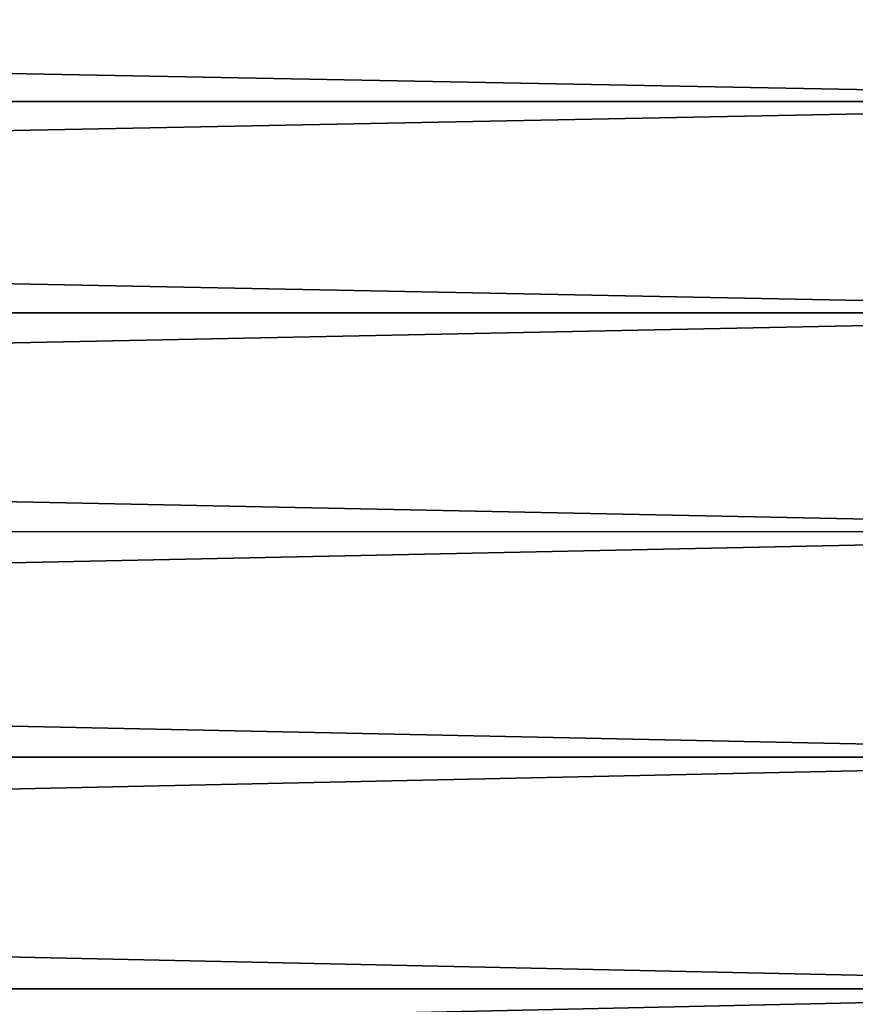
# Model space of a CAD drawing. Header units: metres. Extents: x -2 to 102, y -85 to 102.
# Tile 135 of 256: x 57 to 61, y 10 to 15. Entities that reach past the tile are written whole.
import ezdxf

# ---------------------------------------------------------------- set-up
doc = ezdxf.new("R2010")
doc.units = ezdxf.units.M
doc.layers.add('solid_21064300', color=7, linetype='CONTINUOUS')

msp = doc.modelspace()

# ---------------------------------------------------------------- linework, layer by layer
at = {"layer": 'solid_21064300'}
for points in [[(10.5, 15.418452, -19.03997), (64.379997, 15.418349, -19.040075), (64.379997, 14.400739, -19.820917)], [(10.5, 14.400739, -19.820917), (10.5, 15.418452, -19.03997), (64.379997, 14.400739, -19.820917)], [(10.5, 15.418452, 19.03997), (10.5, 14.400739, 19.820917), (64.379997, 15.418349, 19.040075)], [(10.5, 14.400739, 19.820917), (64.379997, 14.400739, 19.820917), (64.379997, 15.418349, 19.040075)], [(10.5, 14.400739, -19.820917), (64.379997, 14.400739, -19.820917), (64.379997, 13.343657, -20.547428)], [(10.5, 13.343524, -20.547495), (10.5, 14.400739, -19.820917), (64.379997, 13.343657, -20.547428)], [(10.5, 13.343524, 20.547495), (64.379997, 13.343657, 20.547428), (64.379997, 14.400739, 19.820917)], [(10.5, 14.400739, 19.820917), (10.5, 13.343524, 20.547495), (64.379997, 14.400739, 19.820917)], [(10.5, 13.343524, -20.547495), (64.379997, 13.343657, -20.547428), (64.379997, 12.25, -21.217623)], [(10.5, 12.250118, 21.217535), (64.379997, 12.25, 21.217623), (64.379997, 13.343657, 20.547428)], [(10.5, 13.343524, 20.547495), (10.5, 12.250118, 21.217535), (64.379997, 13.343657, 20.547428)], [(10.5, 12.250118, -21.217535), (10.5, 13.343524, -20.547495), (64.379997, 12.25, -21.217623)], [(10.5, 12.250118, -21.217535), (64.379997, 12.25, -21.217623), (64.379997, 11.122767, -21.82966)], [(10.5, 11.122767, -21.82966), (10.5, 12.250118, -21.217535), (64.379997, 11.122767, -21.82966)], [(10.5, 12.250118, 21.217535), (10.5, 11.122767, 21.82966), (64.379997, 12.25, 21.217623)], [(10.5, 11.122767, 21.82966), (64.379997, 11.122767, 21.82966), (64.379997, 12.25, 21.217623)], [(10.5, 11.122767, -21.82966), (64.379997, 11.122767, -21.82966), (64.379997, 9.965048, -22.381865)], [(10.5, 9.964907, -22.381908), (10.5, 11.122767, -21.82966), (64.379997, 9.965048, -22.381865)], [(10.5, 9.964907, 22.381908), (64.379997, 9.965048, 22.381865), (64.379997, 11.122767, 21.82966)], [(10.5, 11.122767, 21.82966), (10.5, 9.964907, 22.381908), (64.379997, 11.122767, 21.82966)], [(10.5, 9.964907, -22.381908), (64.379997, 9.965048, -22.381865), (64.379997, 8.780015, -22.872721)], [(10.5, 8.780146, 22.872652), (64.379997, 8.780015, 22.872721), (64.379997, 9.965048, 22.381865)], [(10.5, 9.964907, 22.381908), (10.5, 8.780146, 22.872652), (64.379997, 9.965048, 22.381865)], [(10.5, 8.780146, -22.872652), (10.5, 9.964907, -22.381908), (64.379997, 8.780015, -22.872721)]]:
    msp.add_3dface(points, dxfattribs=at)

doc.saveas('drawing.dxf')
